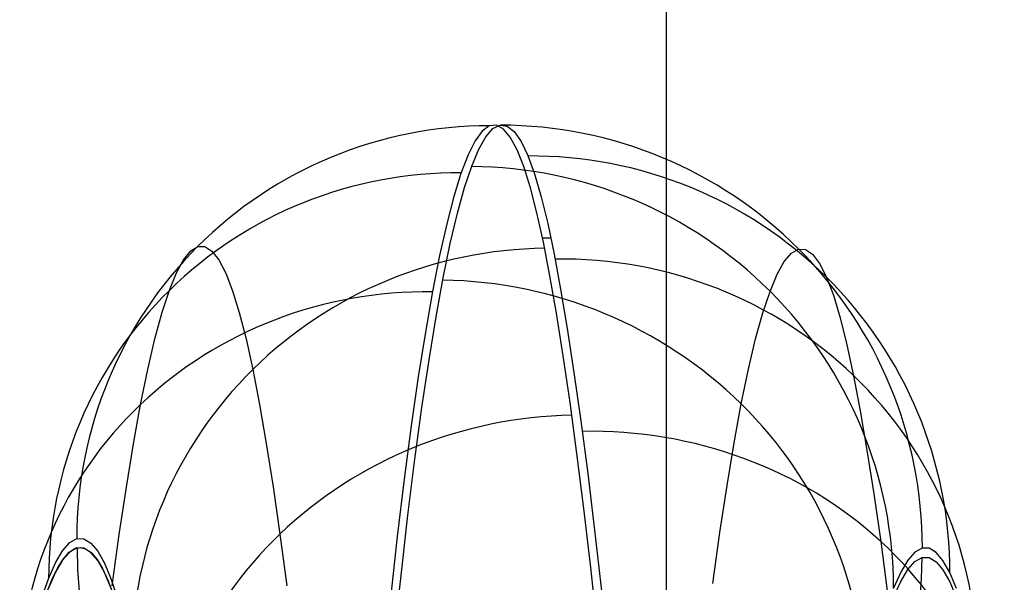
# Model space of a CAD drawing. Extents: x -9 to 8, y 1 to 147.
# Tile 46 of 181: x -0.948 to 0.101, y 33.643 to 34.242. Entities that reach past the tile are written whole.
import ezdxf

# ---------------------------------------------------------------- set-up
doc = ezdxf.new("R2010")
doc.units = 0
doc.layers.add('DEFAULT', color=7, linetype='CONTINUOUS')

msp = doc.modelspace()

# ---------------------------------------------------------------- linework, layer by layer
at = {"layer": 'DEFAULT', "color": 254}
for p, q in [((-0.2588, 8.6531, -19.7), (-0.2588, 51.5282, -19.7)), ((-0.2588, 27.7048, -19.7), (-0.2588, 51.5282, -19.7)), ((-0.2588, 9.9443, -18.1), (-0.2588, 50.237, -18.1)), ((-0.2588, 27.5648, -18.1), (-0.2588, 50.237, -18.1)), ((-0.4475, 34.1289, -84.8618), (-0.455, 34.1233, -84.7079)), ((-0.4511, 34.1174, -84.6108), (-0.4436, 34.126, -84.7644)), ((-0.44, 34.1296, -85.016), (-0.4475, 34.1289, -84.8618)), ((-0.4436, 34.126, -84.7644), (-0.436, 34.1297, -84.9184)), ((-0.4325, 34.1255, -85.1705), (-0.44, 34.1296, -85.016)), ((-0.436, 34.1297, -84.9184), (-0.4285, 34.1287, -85.0726)), ((-0.4252, 34.1168, -85.3221), (-0.4325, 34.1255, -85.1705)), ((-0.4285, 34.1287, -85.0726), (-0.421, 34.1228, -85.227)), ((-0.455, 34.1233, -84.7079), (-0.4626, 34.113, -84.5545)), ((-0.4587, 34.1041, -84.4576), (-0.4511, 34.1174, -84.6108)), ((-0.418, 34.1035, -85.4731), (-0.4252, 34.1168, -85.3221)), ((-0.421, 34.1228, -85.227), (-0.4137, 34.1124, -85.3783)), ((-0.4626, 34.113, -84.5545), (-0.4702, 34.098, -84.4016)), ((-0.4663, 34.0861, -84.3051), (-0.4587, 34.1041, -84.4576)), ((-0.4137, 34.1124, -85.3783), (-0.4065, 34.0974, -85.5289)), ((-0.4702, 34.098, -84.4016), (-0.4778, 34.0782, -84.2493)), ((-0.4108, 34.0855, -85.6235), (-0.418, 34.1035, -85.4731)), ((-0.4065, 34.0974, -85.5289), (-0.3994, 34.0778, -85.6789)), ((-0.4739, 34.0633, -84.1532), (-0.4663, 34.0861, -84.3051)), ((-0.4037, 34.0629, -85.7737), (-0.4108, 34.0855, -85.6235)), ((-0.4778, 34.0782, -84.2493), (-0.4853, 34.0538, -84.0978)), ((-0.3994, 34.0778, -85.6789), (-0.3923, 34.0535, -85.8287)), ((-0.4815, 34.0359, -84.0022), (-0.4739, 34.0633, -84.1532)), ((-0.3968, 34.0362, -85.9211), (-0.4037, 34.0629, -85.7737)), ((-0.4853, 34.0538, -84.0978), (-0.4929, 34.0246, -83.9471)), ((-0.3923, 34.0535, -85.8287), (-0.3853, 34.0251, -85.9758)), ((-0.4891, 34.0038, -83.8521), (-0.4815, 34.0359, -84.0022)), ((-0.3899, 34.005, -86.0673), (-0.3968, 34.0362, -85.9211)), ((-0.4929, 34.0246, -83.9471), (-0.5005, 33.9908, -83.7974)), ((-0.3853, 34.0251, -85.9758), (-0.3785, 33.9922, -86.1217)), ((-0.3909, 34.0097, -86.0464), (-0.382, 34.0097, -86.0464)), ((-0.7655, 33.9957, -84.7373), (-0.758, 34.0004, -84.8869)), ((-0.758, 34.0004, -84.8869), (-0.7505, 34.0004, -85.0368)), ((-0.7505, 34.0004, -85.0368), (-0.743, 33.9956, -85.1871)), ((-0.4966, 33.9671, -83.7031), (-0.4891, 34.0038, -83.8521)), ((-0.383, 33.9694, -86.2125), (-0.3899, 34.005, -86.0673)), ((-0.773, 33.9864, -84.5878), (-0.7655, 33.9957, -84.7373)), ((-0.743, 33.9956, -85.1871), (-0.7356, 33.9862, -85.3374)), ((-0.5005, 33.9908, -83.7974), (-0.5081, 33.9524, -83.6488)), ((-0.3785, 33.9922, -86.1217), (-0.3716, 33.955, -86.2665)), ((-0.1334, 33.9845, -84.6015), (-0.1259, 33.9934, -84.7509)), ((-0.1259, 33.9934, -84.7509), (-0.1183, 33.9976, -84.9006)), ((-0.1183, 33.9976, -84.9006), (-0.1108, 33.9972, -85.0505)), ((-0.1108, 33.9972, -85.0505), (-0.1034, 33.9922, -85.2006)), ((-0.1034, 33.9922, -85.2006), (-0.0959, 33.9824, -85.3509)), ((-0.7806, 33.9725, -84.4386), (-0.773, 33.9864, -84.5878)), ((-0.7356, 33.9862, -85.3374), (-0.7282, 33.9721, -85.4876)), ((-0.141, 33.971, -84.4522), (-0.1334, 33.9845, -84.6015)), ((-0.0959, 33.9824, -85.3509), (-0.0885, 33.9678, -85.5015)), ((-0.7882, 33.9538, -84.2896), (-0.7806, 33.9725, -84.4386)), ((-0.7282, 33.9721, -85.4876), (-0.7209, 33.9533, -85.6373)), ((-0.376, 33.9294, -86.3569), (-0.383, 33.9694, -86.2125)), ((-0.1486, 33.9527, -84.3032), (-0.141, 33.971, -84.4522)), ((-0.0885, 33.9678, -85.5015), (-0.0812, 33.9485, -85.6518)), ((-0.5042, 33.9257, -83.5551), (-0.4966, 33.9671, -83.7031)), ((-0.7959, 33.9304, -84.1407), (-0.7882, 33.9538, -84.2896)), ((-0.7209, 33.9533, -85.6373), (-0.7137, 33.93, -85.7863)), ((-0.5081, 33.9524, -83.6488), (-0.5156, 33.9094, -83.5014)), ((-0.3716, 33.955, -86.2665), (-0.3646, 33.9133, -86.4105)), ((-0.1563, 33.9298, -84.1542), (-0.1486, 33.9527, -84.3032)), ((-0.0812, 33.9485, -85.6518), (-0.0739, 33.9245, -85.8012)), ((-0.8036, 33.9023, -83.992), (-0.7959, 33.9304, -84.1407)), ((-0.7137, 33.93, -85.7863), (-0.7065, 33.902, -85.9343)), ((-0.5117, 33.8797, -83.4085), (-0.5042, 33.9257, -83.5551)), ((-0.3688, 33.884, -86.503), (-0.376, 33.9294, -86.3569)), ((-0.164, 33.902, -84.0056), (-0.1563, 33.9298, -84.1542)), ((-0.0739, 33.9245, -85.8012), (-0.0667, 33.8959, -85.9493)), ((-0.5156, 33.9094, -83.5014), (-0.5232, 33.8617, -83.3553)), ((-0.3646, 33.9133, -86.4105), (-0.3574, 33.8662, -86.5563)), ((-0.8112, 33.8695, -83.8441), (-0.8036, 33.9023, -83.992)), ((-0.7065, 33.902, -85.9343), (-0.6994, 33.8694, -86.0811)), ((-0.1716, 33.8697, -83.8578), (-0.164, 33.902, -84.0056)), ((-0.0667, 33.8959, -85.9493), (-0.0596, 33.8629, -86.0957)), ((-0.3616, 33.8342, -86.6475), (-0.3688, 33.884, -86.503)), ((-0.5192, 33.8291, -83.2632), (-0.5117, 33.8797, -83.4085)), ((-0.8189, 33.8321, -83.6977), (-0.8112, 33.8695, -83.8441)), ((-0.6994, 33.8694, -86.0811), (-0.6923, 33.8323, -86.2266)), ((-0.3574, 33.8662, -86.5563), (-0.3501, 33.8147, -86.7005)), ((-0.1793, 33.8328, -83.7114), (-0.1716, 33.8697, -83.8578)), ((-0.0596, 33.8629, -86.0957), (-0.0525, 33.8254, -86.2406)), ((-0.5232, 33.8617, -83.3553), (-0.5306, 33.8095, -83.2107)), ((-0.8265, 33.7904, -83.553), (-0.8189, 33.8321, -83.6977)), ((-0.6923, 33.8323, -86.2266), (-0.6851, 33.7907, -86.3706)), ((-0.3542, 33.78, -86.7904), (-0.3616, 33.8342, -86.6475)), ((-0.1869, 33.7915, -83.5668), (-0.1793, 33.8328, -83.7114)), ((-0.5267, 33.774, -83.1193), (-0.5192, 33.8291, -83.2632)), ((-0.0525, 33.8254, -86.2406), (-0.0454, 33.7835, -86.3841)), ((-0.3501, 33.8147, -86.7005), (-0.3427, 33.7588, -86.8429)), ((-0.5306, 33.8095, -83.2107), (-0.5381, 33.7528, -83.0675)), ((-0.834, 33.7443, -83.4101), (-0.8265, 33.7904, -83.553)), ((-0.6851, 33.7907, -86.3706), (-0.6778, 33.7447, -86.5133)), ((-0.1944, 33.7459, -83.424), (-0.1869, 33.7915, -83.5668)), ((-0.3468, 33.7214, -86.9315), (-0.3542, 33.78, -86.7904)), ((-0.0454, 33.7835, -86.3841), (-0.0381, 33.7372, -86.5263)), ((-0.5341, 33.7144, -82.9771), (-0.5267, 33.774, -83.1193)), ((-0.3427, 33.7588, -86.8429), (-0.3354, 33.6985, -86.9835)), ((-0.5381, 33.7528, -83.0675), (-0.5455, 33.6916, -82.926)), ((-0.8415, 33.6939, -83.2688), (-0.834, 33.7443, -83.4101)), ((-0.6778, 33.7447, -86.5133), (-0.6704, 33.6942, -86.6546)), ((-0.2019, 33.696, -83.2829), (-0.1944, 33.7459, -83.424)), ((-0.0381, 33.7372, -86.5263), (-0.0308, 33.6864, -86.6671)), ((-0.3394, 33.6585, -87.0707), (-0.3468, 33.7214, -86.9315)), ((-0.5415, 33.6502, -82.8365), (-0.5341, 33.7144, -82.9771)), ((-0.3354, 33.6985, -86.9835), (-0.3279, 33.6339, -87.1221)), ((-0.2094, 33.6417, -83.1435), (-0.2019, 33.696, -83.2829)), ((-0.9019, 33.6765, -84.6161), (-0.8943, 33.6851, -84.756)), ((-0.8943, 33.6851, -84.756), (-0.8868, 33.6894, -84.8962)), ((-0.8868, 33.6894, -84.8962), (-0.8793, 33.6892, -85.0367)), ((-0.8793, 33.6892, -85.0367), (-0.8718, 33.6847, -85.1774)), ((-0.8718, 33.6847, -85.1774), (-0.8645, 33.676, -85.3154)), ((-0.849, 33.6391, -83.1294), (-0.8415, 33.6939, -83.2688)), ((-0.6704, 33.6942, -86.6546), (-0.663, 33.6392, -86.7947)), ((-0.5455, 33.6916, -82.926), (-0.5529, 33.6258, -82.7862)), ((-0.0308, 33.6864, -86.6671), (-0.0234, 33.6311, -86.8067)), ((-0.9094, 33.6636, -84.4767), (-0.9019, 33.6765, -84.6161)), ((-0.8943, 33.6751, -84.7565), (-0.9019, 33.6666, -84.617)), ((-0.9008, 33.668, -84.6362), (-0.8948, 33.6748, -84.7475)), ((-0.8948, 33.6748, -84.7475), (-0.8888, 33.6787, -84.8588)), ((-0.8868, 33.6794, -84.8965), (-0.8943, 33.6751, -84.7565)), ((-0.8888, 33.6787, -84.8588), (-0.8828, 33.6799, -84.97)), ((-0.8793, 33.6792, -85.0366), (-0.8868, 33.6794, -84.8965)), ((-0.8828, 33.6799, -84.97), (-0.8769, 33.6783, -85.0809)), ((-0.8718, 33.6747, -85.177), (-0.8793, 33.6792, -85.0366)), ((-0.8769, 33.6783, -85.0809), (-0.871, 33.6741, -85.1914)), ((-0.8645, 33.666, -85.3147), (-0.8718, 33.6747, -85.177)), ((-0.871, 33.6741, -85.1914), (-0.8652, 33.6671, -85.3016)), ((-0.8645, 33.676, -85.3154), (-0.8573, 33.6631, -85.4527)), ((0.0057, 33.6751, -84.7566), (-0.0019, 33.6665, -84.617)), ((0.0132, 33.6793, -84.8965), (0.0057, 33.6751, -84.7566)), ((0.0207, 33.6792, -85.0367), (0.0132, 33.6793, -84.8965)), ((0.0282, 33.6747, -85.177), (0.0207, 33.6792, -85.0367)), ((0.0355, 33.666, -85.3147), (0.0282, 33.6747, -85.177)), ((-0.917, 33.6464, -84.3379), (-0.9094, 33.6636, -84.4767)), ((-0.9019, 33.6666, -84.617), (-0.9094, 33.6537, -84.4779)), ((-0.9069, 33.6586, -84.5249), (-0.9008, 33.668, -84.6362)), ((-0.8652, 33.6671, -85.3016), (-0.8594, 33.6575, -85.4112)), ((-0.8573, 33.6532, -85.4517), (-0.8645, 33.666, -85.3147)), ((-0.0019, 33.6665, -84.617), (-0.0094, 33.6537, -84.4779)), ((-0.0019, 33.6566, -84.6179), (0.0057, 33.6651, -84.7571)), ((0.0057, 33.6651, -84.7571), (0.0132, 33.6693, -84.8967)), ((0.0132, 33.6693, -84.8967), (0.0208, 33.6692, -85.0366)), ((0.0208, 33.6692, -85.0366), (0.0282, 33.6647, -85.1766)), ((0.0282, 33.6647, -85.1766), (0.0355, 33.656, -85.314)), ((0.0427, 33.6532, -85.4518), (0.0355, 33.666, -85.3147)), ((-0.9094, 33.6537, -84.4779), (-0.917, 33.6365, -84.3394)), ((-0.9129, 33.6463, -84.4138), (-0.9069, 33.6586, -84.5249)), ((-0.8594, 33.6575, -85.4112), (-0.8537, 33.6452, -85.5201)), ((-0.8573, 33.6631, -85.4527), (-0.8501, 33.646, -85.5896)), ((-0.8501, 33.6361, -85.5883), (-0.8573, 33.6532, -85.4517)), ((-0.332, 33.5913, -87.2079), (-0.3394, 33.6585, -87.0707)), ((-0.0094, 33.6537, -84.4779), (-0.017, 33.6365, -84.3394)), ((-0.0094, 33.6437, -84.4791), (-0.0019, 33.6566, -84.6179)), ((0.0355, 33.656, -85.314), (0.0428, 33.6432, -85.4507)), ((0.0499, 33.6361, -85.5883), (0.0427, 33.6532, -85.4518)), ((-0.9246, 33.6249, -84.1997), (-0.917, 33.6464, -84.3379)), ((-0.919, 33.6313, -84.303), (-0.9129, 33.6463, -84.4138)), ((-0.8537, 33.6452, -85.5201), (-0.848, 33.6303, -85.6283)), ((-0.8501, 33.646, -85.5896), (-0.843, 33.6247, -85.7262)), ((-0.5486, 33.5835, -82.7015), (-0.5415, 33.6502, -82.8365)), ((-0.017, 33.6266, -84.3409), (-0.0094, 33.6437, -84.4791)), ((0.0428, 33.6432, -85.4507), (0.0499, 33.6262, -85.587))]:
    msp.add_line(p, q, dxfattribs=at)
at = {"layer": 'DEFAULT', "color": 254, "extrusion": (-0.053513, -0.019099, 0.998385)}
msp.add_arc((-31.8792, 6.0625, -85.3585), 0.44, 160.3295, 250.3352, dxfattribs=at)
at = {"layer": 'DEFAULT', "color": 254, "extrusion": (-0.053638, -0.00927, 0.998517)}
msp.add_arc((-33.2619, 0.6759, -85.0836), 0.45, 80.1693, 170.1789, dxfattribs=at)
at = {"layer": 'DEFAULT', "color": 254, "extrusion": (-0.05216, 0.115149, 0.991978)}
msp.add_arc((-13.5144, -41.3781, -80.8996), 0.45, 155.7863, 245.803, dxfattribs=at)
at = {"layer": 'DEFAULT', "color": 254, "extrusion": (-0.05428, -0.13307, 0.989619)}
msp.add_arc((-13.1373, 18.5262, -87.9381), 0.45, 21.9742, 111.9809, dxfattribs=at)
at = {"layer": 'DEFAULT', "color": 254, "extrusion": (-0.054159, -0.142803, 0.988268)}
msp.add_arc((-12.3767, 18.0431, -88.1068), 0.44, 110.5497, 200.5506, dxfattribs=at)
at = {"layer": 'DEFAULT', "color": 254, "extrusion": (-0.050372, 0.228588, 0.972219)}
msp.add_arc((-6.8448, -52.0832, -75.9123), 0.44, 257.9059, 347.9183, dxfattribs=at)
at = {"layer": 'DEFAULT', "color": 254, "extrusion": (-0.050481, 0.238149, 0.969916)}
msp.add_arc((-6.5879, -52.8539, -75.4382), 0.45, 168.3663, 258.3818, dxfattribs=at)
at = {"layer": 'DEFAULT', "color": 254, "extrusion": (-0.054081, -0.255822, 0.96521)}
msp.add_arc((-7.4213, 9.65, -89.4445), 0.45, 11.5191, 101.5306, dxfattribs=at)
at = {"layer": 'DEFAULT', "color": 254, "extrusion": (-0.053966, -0.265307, 0.962653)}
msp.add_arc((-7.181, 8.8522, -89.5035), 0.44, 101.0803, 191.0881, dxfattribs=at)
at = {"layer": 'DEFAULT', "color": 254, "extrusion": (-0.05246, 0.34735, 0.936267)}
msp.add_arc((-4.6334, -61.376, -69.393), 0.44, 261.9515, 351.9666, dxfattribs=at)
at = {"layer": 'DEFAULT', "color": 254, "extrusion": (-0.05257, 0.356552, 0.932795)}
msp.add_arc((-4.5245, -62.0542, -68.8301), 0.45, 172.1538, 262.1694, dxfattribs=at)
at = {"layer": 'DEFAULT', "color": 254, "extrusion": (-0.053631, -0.019216, 0.998376)}
msp.add_arc((-31.8527, 6.0954, -85.3617), 0.45, 250.2638, 340.2552, dxfattribs=at)
at = {"layer": 'DEFAULT', "color": 254, "extrusion": (-0.053757, -0.009344, 0.99851)}
msp.add_arc((-33.2452, 0.7048, -85.0856), 0.44, 350.1238, 80.1145, dxfattribs=at)

doc.saveas('drawing.dxf')
